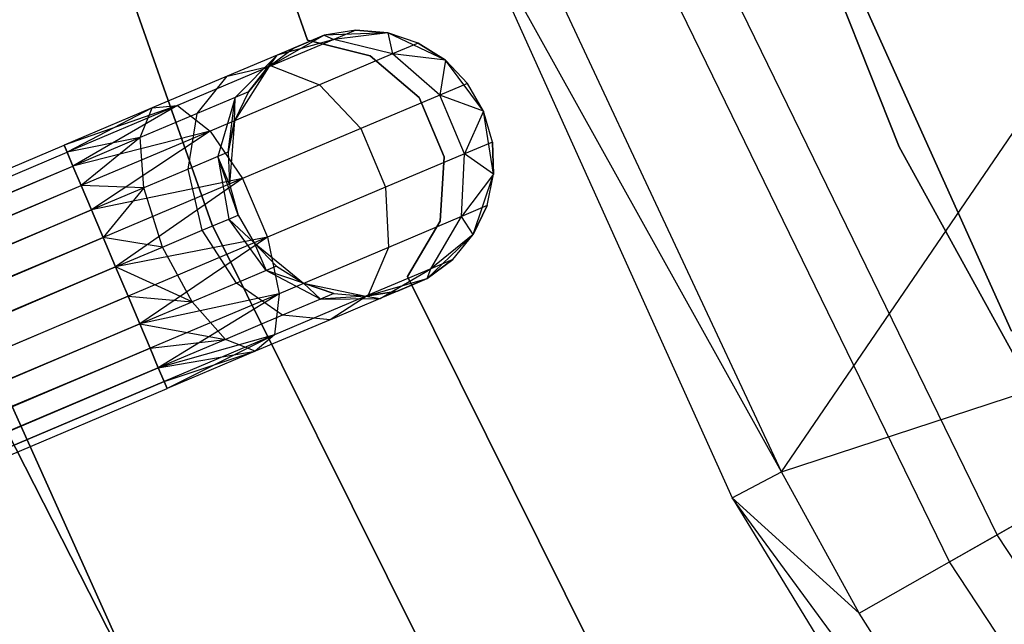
# Model space of a CAD drawing. Extents: x -189 to 189, y -189 to 189.
# Tile 74 of 256: x -40.53 to -33.14, y -19.62 to -15.08. Entities that reach past the tile are written whole.
import ezdxf

# ---------------------------------------------------------------- set-up
doc = ezdxf.new("R2010")
doc.units = 0
doc.header["$LTSCALE"] = 25.4
doc.layers.get('0').update_dxf_attribs({"linetype": 'CONTINUOUS'})

# ---------------------------------------------------------------- blocks, each defined once
blk = doc.blocks.new('NL2500012474_STL')
at = {"color": 0}
for p, q in [((155.6525, -11.5943, 183), (157.3861, -15.9728, 183)), ((157.3861, -15.9728, 185), (155.6525, -11.5943, 185)), ((157.3861, -15.9728, 185), (155.6525, -11.5943, 185)), ((155.6525, -11.5943, 183), (157.3861, -15.9728, 183)), ((152.2247, -16.5525, 186), (150.4876, -11.6231, 186)), ((150.4876, -11.6231, 178.5), (152.2247, -16.5525, 178.5)), ((150.4876, -11.6231, 178.5), (152.2247, -16.5525, 178.5)), ((152.2247, -16.5525, 186), (150.4876, -11.6231, 186)), ((152.9443, -15.1724, 185), (151.8979, -12.1969, 185)), ((151.8979, -12.1969, 183), (152.9443, -15.1724, 183)), ((151.8979, -12.1969, 183), (152.9443, -15.1724, 183)), ((152.9443, -15.1724, 185), (151.8979, -12.1969, 185)), ((156.5025, -18.4135, 173.0052), (160.4237, -12.6656, 179)), ((156.5025, -18.4135, 173.0052), (160.4237, -12.6656, 179)), ((156.3788, -13.2445, 148.6792), (158.2299, -17.3574, 148.6792)), ((158.2299, -17.3574, 163.6792), (156.3788, -13.2445, 163.6792)), ((158.2299, -17.3574, 163.6792), (156.3788, -13.2445, 163.6792)), ((156.3788, -13.2445, 148.6792), (158.2299, -17.3574, 148.6792)), ((154.0779, -14.0528, 149), (156.132, -18.6093, 149)), ((156.5025, -18.4135, 173.0052), (154.0779, -14.0528, 149)), ((156.5025, -18.4135, 173.0052), (154.0779, -14.0528, 149)), ((154.0779, -14.0528, 149), (156.132, -18.6093, 149)), ((158.1209, -18.887, 172.4995), (155.979, -14.487, 172.4995)), ((158.1209, -18.887, 172.4995), (155.979, -14.487, 172.4995)), ((157.7644, -19.0898, 149), (155.5995, -14.6425, 149)), ((157.7644, -19.0898, 149), (155.5995, -14.6425, 149)), ((156.5025, -18.4135, 173.0052), (154.8766, -14.9387, 173.0052)), ((156.5025, -18.4135, 173.0052), (154.8766, -14.9387, 173.0052)), ((153.0683, -15.1342, 185), (152.6532, -15.3726, 185)), ((153.0683, -15.1342, 185), (152.6532, -15.3726, 185)), ((153.0683, -15.1342, 179.5), (152.7146, -15.284, 178.7808)), ((153.0683, -15.1342, 179.5), (152.7146, -15.284, 178.7808)), ((152.8463, -15.2282, 179.5), (153.0683, -15.1342, 185)), ((152.8463, -15.2282, 179.5), (153.0683, -15.1342, 185)), ((153.3064, -15.0961, 179.5), (153.0683, -15.1342, 185)), ((153.3064, -15.0961, 179.5), (153.0683, -15.1342, 179.5)), ((153.3064, -15.0961, 179.5), (153.0683, -15.1342, 185)), ((153.3064, -15.0961, 179.5), (153.0683, -15.1342, 179.5)), ((153.5466, -15.1161, 185), (153.0683, -15.1342, 185)), ((153.5466, -15.1161, 185), (153.0683, -15.1342, 185)), ((153.0683, -15.1342, 179.5), (153.0683, -15.1342, 185)), ((153.0683, -15.1342, 179.5), (153.0683, -15.1342, 185)), ((153.0683, -15.1342, 179.5), (153.1413, -15.166, 178.599)), ((153.0683, -15.1342, 179.5), (153.1413, -15.166, 178.599)), ((153.3064, -15.0961, 179.5), (153.1413, -15.166, 178.599)), ((153.3064, -15.0961, 179.5), (153.1413, -15.166, 178.599)), ((153.5466, -15.1161, 179.5), (153.1413, -15.166, 178.599)), ((153.5466, -15.1161, 179.5), (153.1413, -15.166, 178.599)), ((153.5466, -15.1161, 179.5), (153.3064, -15.0961, 179.5)), ((153.3064, -15.0961, 179.5), (153.5466, -15.1161, 185)), ((153.3064, -15.0961, 179.5), (153.5466, -15.1161, 185)), ((153.5466, -15.1161, 179.5), (153.3064, -15.0961, 179.5)), ((153.9785, -15.3223, 185), (153.5466, -15.1161, 185)), ((153.7751, -15.193, 179.5), (153.5466, -15.1161, 185)), ((153.9785, -15.3223, 185), (153.5466, -15.1161, 185)), ((153.7751, -15.193, 179.5), (153.5466, -15.1161, 179.5)), ((153.5466, -15.1161, 179.5), (153.5466, -15.1161, 185)), ((153.7751, -15.193, 179.5), (153.5466, -15.1161, 185)), ((153.5466, -15.1161, 179.5), (153.5466, -15.1161, 185)), ((153.5466, -15.1161, 179.5), (153.5824, -15.2745, 178.4482)), ((153.7751, -15.193, 179.5), (153.5466, -15.1161, 179.5)), ((153.5466, -15.1161, 179.5), (153.5824, -15.2745, 178.4482)), ((152.8463, -15.2282, 179.5), (152.6532, -15.3726, 185)), ((152.8463, -15.2282, 179.5), (152.6532, -15.3726, 179.5)), ((152.8463, -15.2282, 179.5), (152.6532, -15.3726, 185)), ((152.8463, -15.2282, 179.5), (152.6532, -15.3726, 179.5)), ((153.1413, -15.166, 178.599), (152.6713, -15.3649, 177.8351)), ((153.1413, -15.166, 178.599), (152.6713, -15.3649, 177.8351)), ((153.1413, -15.166, 178.599), (152.7146, -15.284, 178.7808)), ((153.1413, -15.166, 178.599), (152.7146, -15.284, 178.7808)), ((152.8463, -15.2282, 179.5), (152.7146, -15.284, 178.7808)), ((152.8463, -15.2282, 179.5), (152.7146, -15.284, 178.7808)), ((153.4141, -15.2879, 185), (152.9443, -15.1724, 185)), ((152.9443, -15.1724, 185), (152.9443, -15.1724, 183)), ((152.9443, -15.1724, 183), (153.4141, -15.2879, 183)), ((152.9443, -15.1724, 185), (152.9443, -15.1724, 183)), ((152.9443, -15.1724, 183), (153.4141, -15.2879, 183)), ((153.4141, -15.2879, 185), (152.9443, -15.1724, 185)), ((153.5824, -15.2745, 178.4482), (153.1413, -15.166, 178.599)), ((153.5824, -15.2745, 178.4482), (153.1413, -15.166, 178.599)), ((153.7751, -15.193, 179.5), (153.5824, -15.2745, 178.4482)), ((153.7751, -15.193, 179.5), (153.5824, -15.2745, 178.4482)), ((153.9785, -15.3223, 179.5), (153.7751, -15.193, 179.5)), ((153.7751, -15.193, 179.5), (153.9785, -15.3223, 185)), ((153.7751, -15.193, 179.5), (153.9785, -15.3223, 185)), ((153.9785, -15.3223, 179.5), (153.7751, -15.193, 179.5)), ((152.7146, -15.284, 178.7808), (152.3394, -15.4428, 178.171)), ((152.7146, -15.284, 178.7808), (152.3394, -15.4428, 178.171)), ((152.7146, -15.284, 178.7808), (152.4, -15.6014, 178.952)), ((152.7146, -15.284, 178.7808), (152.4, -15.6014, 178.952)), ((152.5003, -15.5589, 179.5), (152.7146, -15.284, 178.7808)), ((152.5003, -15.5589, 179.5), (152.7146, -15.284, 178.7808)), ((152.6532, -15.3726, 179.5), (152.7146, -15.284, 178.7808)), ((152.6532, -15.3726, 179.5), (152.7146, -15.284, 178.7808)), ((153.5824, -15.2745, 178.4482), (153.0337, -15.5068, 177.5565)), ((153.5824, -15.2745, 178.4482), (153.0337, -15.5068, 177.5565)), ((153.7822, -15.6019, 185), (153.4141, -15.2879, 185)), ((153.4141, -15.2879, 185), (153.4141, -15.2879, 183)), ((153.4141, -15.2879, 183), (153.7822, -15.6019, 183)), ((153.4141, -15.2879, 185), (153.4141, -15.2879, 183)), ((153.4141, -15.2879, 183), (153.7822, -15.6019, 183)), ((153.7822, -15.6019, 185), (153.4141, -15.2879, 185)), ((153.9785, -15.3223, 179.5), (153.5824, -15.2745, 178.4482)), ((153.9785, -15.3223, 179.5), (153.5824, -15.2745, 178.4482)), ((153.9369, -15.5847, 178.3631), (153.5824, -15.2745, 178.4482)), ((153.9369, -15.5847, 178.3631), (153.5824, -15.2745, 178.4482)), ((152.6713, -15.3649, 177.8351), (151.9678, -15.6627, 177.3246)), ((152.6713, -15.3649, 177.8351), (151.9678, -15.6627, 177.3246)), ((152.3394, -15.4428, 178.171), (152.6713, -15.3649, 177.8351)), ((152.3394, -15.4428, 178.171), (152.6713, -15.3649, 177.8351)), ((152.6532, -15.3726, 185), (152.3965, -15.7765, 185)), ((152.6532, -15.3726, 185), (152.3965, -15.7765, 185)), ((152.6532, -15.3726, 179.5), (152.5003, -15.5589, 179.5)), ((152.5003, -15.5589, 179.5), (152.6532, -15.3726, 185)), ((152.5003, -15.5589, 179.5), (152.6532, -15.3726, 185)), ((152.6532, -15.3726, 179.5), (152.5003, -15.5589, 179.5)), ((152.6532, -15.3726, 179.5), (152.6532, -15.3726, 185)), ((152.6532, -15.3726, 179.5), (152.6532, -15.3726, 185)), ((152.6713, -15.3649, 177.8351), (153.0337, -15.5068, 177.5565)), ((152.6713, -15.3649, 177.8351), (153.0337, -15.5068, 177.5565)), ((153.9785, -15.3223, 179.5), (153.9369, -15.5847, 178.3631)), ((153.9785, -15.3223, 179.5), (153.9369, -15.5847, 178.3631)), ((154.2652, -15.7056, 185), (153.9785, -15.3223, 185)), ((154.2652, -15.7056, 185), (153.9785, -15.3223, 185)), ((154.1451, -15.4966, 179.5), (153.9785, -15.3223, 185)), ((154.1451, -15.4966, 179.5), (153.9785, -15.3223, 179.5)), ((153.9785, -15.3223, 179.5), (153.9785, -15.3223, 185)), ((154.1451, -15.4966, 179.5), (153.9785, -15.3223, 185)), ((153.9785, -15.3223, 179.5), (153.9785, -15.3223, 185)), ((154.1451, -15.4966, 179.5), (153.9785, -15.3223, 179.5)), ((152.3394, -15.4428, 178.171), (151.7778, -15.6804, 177.7636)), ((152.3394, -15.4428, 178.171), (151.7778, -15.6804, 177.7636)), ((152.1141, -15.7224, 178.4875), (152.3394, -15.4428, 178.171)), ((152.1141, -15.7224, 178.4875), (152.3394, -15.4428, 178.171)), ((153.0337, -15.5068, 177.5565), (152.2126, -15.8543, 176.9607)), ((153.0337, -15.5068, 177.5565), (152.2126, -15.8543, 176.9607)), ((153.0337, -15.5068, 177.5565), (153.3438, -15.8357, 177.3992)), ((153.0337, -15.5068, 177.5565), (153.3438, -15.8357, 177.3992)), ((154.1451, -15.4966, 179.5), (153.9369, -15.5847, 178.3631)), ((154.1451, -15.4966, 179.5), (153.9369, -15.5847, 178.3631)), ((154.2652, -15.7056, 185), (154.1451, -15.4966, 179.5)), ((154.2652, -15.7056, 179.5), (154.1451, -15.4966, 179.5)), ((154.2652, -15.7056, 185), (154.1451, -15.4966, 179.5)), ((154.2652, -15.7056, 179.5), (154.1451, -15.4966, 179.5)), ((152.5003, -15.5589, 179.5), (152.3965, -15.7765, 185)), ((152.5003, -15.5589, 179.5), (152.3965, -15.7765, 179.5)), ((152.5003, -15.5589, 179.5), (152.3965, -15.7765, 185)), ((152.5003, -15.5589, 179.5), (152.3965, -15.7765, 179.5)), ((152.5003, -15.5589, 179.5), (152.4, -15.6014, 178.952)), ((152.5003, -15.5589, 179.5), (152.4, -15.6014, 178.952)), ((153.9369, -15.5847, 178.3631), (153.3438, -15.8357, 177.3992)), ((153.9369, -15.5847, 178.3631), (153.3438, -15.8357, 177.3992)), ((154.2652, -15.7056, 179.5), (153.9369, -15.5847, 178.3631)), ((154.2652, -15.7056, 179.5), (153.9369, -15.5847, 178.3631)), ((154.1234, -16.0255, 178.3631), (153.9369, -15.5847, 178.3631)), ((154.1234, -16.0255, 178.3631), (153.9369, -15.5847, 178.3631)), ((151.9678, -15.6627, 177.3246), (151.1155, -15.9608, 177.3795)), ((151.9678, -15.6627, 177.3246), (151.1155, -15.9608, 177.3795)), ((151.9678, -15.6627, 177.3246), (151.138, -16.0139, 177.1454)), ((151.9678, -15.6627, 177.3246), (151.138, -16.0139, 177.1454)), ((151.9678, -15.6627, 177.3246), (151.1817, -16.1171, 176.9319)), ((151.9678, -15.6627, 177.3246), (151.1817, -16.1171, 176.9319)), ((151.7778, -15.6804, 177.7636), (151.9678, -15.6627, 177.3246)), ((151.7778, -15.6804, 177.7636), (151.9678, -15.6627, 177.3246)), ((151.9678, -15.6627, 177.3246), (152.2126, -15.8543, 176.9607)), ((151.9678, -15.6627, 177.3246), (152.2126, -15.8543, 176.9607)), ((152.4, -15.6014, 178.952), (152.1141, -15.7224, 178.4875)), ((152.4, -15.6014, 178.952), (152.1141, -15.7224, 178.4875)), ((152.4, -15.6014, 178.952), (152.2696, -16.0457, 179.0735)), ((152.4, -15.6014, 178.952), (152.2696, -16.0457, 179.0735)), ((152.3477, -16.0126, 179.5), (152.4, -15.6014, 178.952)), ((152.3477, -16.0126, 179.5), (152.4, -15.6014, 178.952)), ((152.3965, -15.7765, 179.5), (152.4, -15.6014, 178.952)), ((152.3965, -15.7765, 179.5), (152.4, -15.6014, 178.952)), ((153.9705, -16.0476, 185), (153.7822, -15.6019, 185)), ((153.7822, -15.6019, 185), (153.7822, -15.6019, 183)), ((153.7822, -15.6019, 183), (153.9705, -16.0476, 183)), ((153.7822, -15.6019, 185), (153.7822, -15.6019, 183)), ((153.7822, -15.6019, 183), (153.9705, -16.0476, 183)), ((153.9705, -16.0476, 185), (153.7822, -15.6019, 185)), ((151.7778, -15.6804, 177.7636), (151.1155, -15.9608, 177.6205)), ((151.7778, -15.6804, 177.7636), (151.1155, -15.9608, 177.3795)), ((151.7778, -15.6804, 177.7636), (151.1155, -15.9608, 177.6205)), ((151.7778, -15.6804, 177.7636), (151.1155, -15.9608, 177.3795)), ((151.7778, -15.6804, 177.7636), (151.138, -16.0139, 177.8546)), ((151.7778, -15.6804, 177.7636), (151.138, -16.0139, 177.8546)), ((151.6863, -15.9035, 178.1771), (151.7778, -15.6804, 177.7636)), ((151.6863, -15.9035, 178.1771), (151.7778, -15.6804, 177.7636)), ((152.1141, -15.7224, 178.4875), (151.6863, -15.9035, 178.1771)), ((152.1141, -15.7224, 178.4875), (151.6863, -15.9035, 178.1771)), ((152.0471, -16.1398, 178.7119), (152.1141, -15.7224, 178.4875)), ((152.0471, -16.1398, 178.7119), (152.1141, -15.7224, 178.4875)), ((154.2652, -15.7056, 179.5), (154.1234, -16.0255, 178.3631)), ((154.2652, -15.7056, 179.5), (154.1234, -16.0255, 178.3631)), ((154.3408, -16.1782, 185), (154.2652, -15.7056, 185)), ((154.3317, -15.9373, 179.5), (154.2652, -15.7056, 185)), ((154.3408, -16.1782, 185), (154.2652, -15.7056, 185)), ((154.3317, -15.9373, 179.5), (154.2652, -15.7056, 185)), ((154.3317, -15.9373, 179.5), (154.2652, -15.7056, 179.5)), ((154.2652, -15.7056, 179.5), (154.2652, -15.7056, 185)), ((154.2652, -15.7056, 179.5), (154.2652, -15.7056, 185)), ((154.3317, -15.9373, 179.5), (154.2652, -15.7056, 179.5)), ((149.7556, -15.7683, 186), (151.9586, -20.6631, 186)), ((151.9586, -20.6631, 178.5), (149.7556, -15.7683, 178.5)), ((149.7556, -15.7683, 186), (151.9586, -20.6631, 186)), ((151.9586, -20.6631, 178.5), (149.7556, -15.7683, 178.5)), ((152.3965, -15.7765, 179.5), (152.3477, -16.0126, 179.5)), ((152.3477, -16.0126, 179.5), (152.3965, -15.7765, 185)), ((152.3477, -16.0126, 179.5), (152.3965, -15.7765, 185)), ((152.3965, -15.7765, 179.5), (152.3477, -16.0126, 179.5)), ((152.3965, -15.7765, 185), (152.3568, -16.2535, 185)), ((152.3965, -15.7765, 185), (152.3568, -16.2535, 185)), ((152.3965, -15.7765, 179.5), (152.3965, -15.7765, 185)), ((152.3965, -15.7765, 179.5), (152.3965, -15.7765, 185)), ((152.2126, -15.8543, 176.9607), (151.1817, -16.1171, 176.9319)), ((152.2126, -15.8543, 176.9607), (151.1817, -16.1171, 176.9319)), ((152.2126, -15.8543, 176.9607), (151.244, -16.2643, 176.7515)), ((152.2126, -15.8543, 176.9607), (151.244, -16.2643, 176.7515)), ((152.2126, -15.8543, 176.9607), (151.3213, -16.447, 176.6146)), ((152.2126, -15.8543, 176.9607), (151.3213, -16.447, 176.6146)), ((152.2126, -15.8543, 176.9607), (152.4562, -16.2114, 176.7552)), ((152.2126, -15.8543, 176.9607), (152.4562, -16.2114, 176.7552)), ((153.3438, -15.8357, 177.3992), (152.4562, -16.2114, 176.7552)), ((153.3438, -15.8357, 177.3992), (152.4562, -16.2114, 176.7552)), ((153.3438, -15.8357, 177.3992), (153.5303, -16.2765, 177.3992)), ((153.3438, -15.8357, 177.3992), (153.5303, -16.2765, 177.3992)), ((35.7798, -64.7782, 177.3795), (151.1155, -15.9608, 177.3795)), ((35.7798, -64.7782, 177.3795), (151.1155, -15.9608, 177.6205)), ((35.7798, -64.7782, 177.3795), (151.1155, -15.9608, 177.3795)), ((35.7798, -64.7782, 177.3795), (151.1155, -15.9608, 177.6205)), ((35.8459, -64.9345, 176.9319), (151.1155, -15.9608, 177.3795)), ((35.8459, -64.9345, 176.9319), (151.1155, -15.9608, 177.3795)), ((151.1155, -15.9608, 177.6205), (151.138, -16.0139, 177.8546)), ((151.138, -16.0139, 177.1454), (151.1155, -15.9608, 177.3795)), ((151.138, -16.0139, 177.1454), (151.1155, -15.9608, 177.3795)), ((151.1155, -15.9608, 177.6205), (151.138, -16.0139, 177.8546)), ((151.6863, -15.9035, 178.1771), (151.138, -16.0139, 177.8546)), ((151.6863, -15.9035, 178.1771), (151.138, -16.0139, 177.8546)), ((151.6863, -15.9035, 178.1771), (151.1817, -16.1171, 178.0681)), ((151.6863, -15.9035, 178.1771), (151.1817, -16.1171, 178.0681)), ((151.6863, -15.9035, 178.1771), (151.244, -16.2643, 178.2485)), ((151.6863, -15.9035, 178.1771), (151.244, -16.2643, 178.2485)), ((151.7141, -16.2808, 178.4703), (151.6863, -15.9035, 178.1771)), ((151.7141, -16.2808, 178.4703), (151.6863, -15.9035, 178.1771)), ((154.3317, -15.9373, 179.5), (154.1234, -16.0255, 178.3631)), ((154.3317, -15.9373, 179.5), (154.1234, -16.0255, 178.3631)), ((154.3408, -16.1782, 179.5), (154.3317, -15.9373, 179.5)), ((154.3317, -15.9373, 179.5), (154.3408, -16.1782, 185)), ((154.3317, -15.9373, 179.5), (154.3408, -16.1782, 185)), ((154.3408, -16.1782, 179.5), (154.3317, -15.9373, 179.5)), ((35.7798, -64.7782, 177.3795), (151.138, -16.0139, 177.8546)), ((35.7798, -64.7782, 177.3795), (151.138, -16.0139, 177.8546)), ((35.8023, -64.8313, 177.8546), (151.138, -16.0139, 177.8546)), ((35.8023, -64.8313, 177.8546), (151.138, -16.0139, 177.8546)), ((35.8459, -64.9345, 176.9319), (151.138, -16.0139, 177.1454)), ((35.8459, -64.9345, 176.9319), (151.138, -16.0139, 177.1454)), ((151.138, -16.0139, 177.8546), (151.1817, -16.1171, 178.0681)), ((151.1817, -16.1171, 176.9319), (151.138, -16.0139, 177.1454)), ((151.1817, -16.1171, 176.9319), (151.138, -16.0139, 177.1454)), ((151.138, -16.0139, 177.8546), (151.1817, -16.1171, 178.0681)), ((152.3477, -16.0126, 179.5), (152.2696, -16.0457, 179.0735)), ((152.3477, -16.0126, 179.5), (152.2696, -16.0457, 179.0735)), ((152.3477, -16.0126, 179.5), (152.3568, -16.2535, 185)), ((152.3477, -16.0126, 179.5), (152.3568, -16.2535, 185)), ((152.3477, -16.0126, 179.5), (152.3568, -16.2535, 179.5)), ((152.3477, -16.0126, 179.5), (152.3568, -16.2535, 179.5)), ((154.1234, -16.0255, 178.3631), (153.5303, -16.2765, 177.3992)), ((154.1234, -16.0255, 178.3631), (153.5303, -16.2765, 177.3992)), ((154.0994, -16.4959, 178.4482), (154.1234, -16.0255, 178.3631)), ((154.0994, -16.4959, 178.4482), (154.1234, -16.0255, 178.3631)), ((154.3408, -16.1782, 179.5), (154.1234, -16.0255, 178.3631)), ((154.3408, -16.1782, 179.5), (154.1234, -16.0255, 178.3631)), ((157.3861, -15.9728, 183), (159.6548, -20.0996, 183)), ((159.6548, -20.0996, 185), (157.3861, -15.9728, 185)), ((157.3861, -15.9728, 185), (157.3861, -15.9728, 183)), ((157.3861, -15.9728, 185), (157.3861, -15.9728, 183)), ((159.6548, -20.0996, 185), (157.3861, -15.9728, 185)), ((157.3861, -15.9728, 183), (159.6548, -20.0996, 183)), ((152.2696, -16.0457, 179.0735), (152.0471, -16.1398, 178.7119)), ((152.2696, -16.0457, 179.0735), (152.0471, -16.1398, 178.7119)), ((152.2696, -16.0457, 179.0735), (152.3533, -16.5149, 179.1173)), ((152.4234, -16.4852, 179.5), (152.2696, -16.0457, 179.0735)), ((152.3568, -16.2535, 179.5), (152.2696, -16.0457, 179.0735)), ((152.4234, -16.4852, 179.5), (152.2696, -16.0457, 179.0735)), ((152.3568, -16.2535, 179.5), (152.2696, -16.0457, 179.0735)), ((152.2696, -16.0457, 179.0735), (152.3533, -16.5149, 179.1173)), ((153.939, -16.5304, 185), (153.9705, -16.0476, 185)), ((153.9705, -16.0476, 183), (153.939, -16.5304, 183)), ((153.9705, -16.0476, 183), (153.939, -16.5304, 183)), ((153.939, -16.5304, 185), (153.9705, -16.0476, 185)), ((153.9705, -16.0476, 185), (153.9705, -16.0476, 183)), ((153.9705, -16.0476, 185), (153.9705, -16.0476, 183)), ((35.8023, -64.8313, 177.8546), (151.1817, -16.1171, 178.0681)), ((35.8023, -64.8313, 177.8546), (151.1817, -16.1171, 178.0681)), ((35.8459, -64.9345, 176.9319), (151.1817, -16.1171, 176.9319)), ((35.8459, -64.9345, 176.9319), (151.1817, -16.1171, 176.9319)), ((35.9856, -65.2644, 176.6146), (151.1817, -16.1171, 176.9319)), ((35.9856, -65.2644, 176.6146), (151.1817, -16.1171, 176.9319)), ((151.1817, -16.1171, 178.0681), (151.244, -16.2643, 178.2485)), ((151.244, -16.2643, 176.7515), (151.1817, -16.1171, 176.9319)), ((151.244, -16.2643, 176.7515), (151.1817, -16.1171, 176.9319)), ((151.1817, -16.1171, 178.0681), (151.244, -16.2643, 178.2485)), ((152.0471, -16.1398, 178.7119), (151.7141, -16.2808, 178.4703)), ((152.0471, -16.1398, 178.7119), (151.7141, -16.2808, 178.4703)), ((152.1536, -16.5994, 178.7929), (152.0471, -16.1398, 178.7119)), ((152.1536, -16.5994, 178.7929), (152.0471, -16.1398, 178.7119)), ((154.3408, -16.1782, 179.5), (154.0994, -16.4959, 178.4482)), ((154.3408, -16.1782, 179.5), (154.0994, -16.4959, 178.4482)), ((154.1882, -16.6319, 185), (154.3408, -16.1782, 185)), ((154.1882, -16.6319, 185), (154.3408, -16.1782, 185)), ((154.292, -16.4143, 179.5), (154.3408, -16.1782, 185)), ((154.292, -16.4143, 179.5), (154.3408, -16.1782, 179.5)), ((154.292, -16.4143, 179.5), (154.3408, -16.1782, 185)), ((154.292, -16.4143, 179.5), (154.3408, -16.1782, 179.5)), ((154.3408, -16.1782, 179.5), (154.3408, -16.1782, 185)), ((154.3408, -16.1782, 179.5), (154.3408, -16.1782, 185)), ((35.8023, -64.8313, 177.8546), (151.244, -16.2643, 178.2485)), ((35.8023, -64.8313, 177.8546), (151.244, -16.2643, 178.2485)), ((35.9082, -65.0817, 178.2485), (151.244, -16.2643, 178.2485)), ((35.9082, -65.0817, 178.2485), (151.244, -16.2643, 178.2485)), ((35.9856, -65.2644, 176.6146), (151.244, -16.2643, 176.7515)), ((35.9856, -65.2644, 176.6146), (151.244, -16.2643, 176.7515)), ((151.7141, -16.2808, 178.4703), (151.244, -16.2643, 178.2485)), ((151.244, -16.2643, 178.2485), (151.3213, -16.447, 178.3855)), ((151.7141, -16.2808, 178.4703), (151.244, -16.2643, 178.2485)), ((151.3213, -16.447, 176.6146), (151.244, -16.2643, 176.7515)), ((151.3213, -16.447, 176.6146), (151.244, -16.2643, 176.7515)), ((151.244, -16.2643, 178.2485), (151.3213, -16.447, 178.3855)), ((152.4562, -16.2114, 176.7552), (151.3213, -16.447, 176.6146)), ((152.4562, -16.2114, 176.7552), (151.3213, -16.447, 176.6146)), ((152.4562, -16.2114, 176.7552), (151.4092, -16.6546, 176.5291)), ((152.4562, -16.2114, 176.7552), (151.4092, -16.6546, 176.5291)), ((152.4562, -16.2114, 176.7552), (151.5024, -16.875, 176.5)), ((152.4562, -16.2114, 176.7552), (151.5024, -16.875, 176.5)), ((152.3568, -16.2535, 185), (152.4234, -16.4852, 185)), ((152.3568, -16.2535, 179.5), (152.3568, -16.2535, 185)), ((152.3568, -16.2535, 179.5), (152.3568, -16.2535, 185)), ((152.3568, -16.2535, 179.5), (152.4234, -16.4852, 179.5)), ((152.3568, -16.2535, 185), (152.4234, -16.4852, 185)), ((152.3568, -16.2535, 179.5), (152.4234, -16.4852, 179.5)), ((152.4562, -16.2114, 176.7552), (152.6427, -16.6522, 176.7552)), ((152.4562, -16.2114, 176.7552), (152.6427, -16.6522, 176.7552)), ((151.7141, -16.2808, 178.4703), (151.3213, -16.447, 178.3855)), ((151.7141, -16.2808, 178.4703), (151.3213, -16.447, 178.3855)), ((151.7141, -16.2808, 178.4703), (151.4092, -16.6546, 178.4709)), ((151.7141, -16.2808, 178.4703), (151.4092, -16.6546, 178.4709)), ((151.8549, -16.7258, 178.5761), (151.7141, -16.2808, 178.4703)), ((151.8549, -16.7258, 178.5761), (151.7141, -16.2808, 178.4703)), ((153.5303, -16.2765, 177.3992), (152.6427, -16.6522, 176.7552)), ((153.5303, -16.2765, 177.3992), (152.6427, -16.6522, 176.7552)), ((153.5303, -16.2765, 177.3992), (153.5507, -16.7281, 177.5565)), ((153.5303, -16.2765, 177.3992), (153.5507, -16.7281, 177.5565)), ((35.9082, -65.0817, 178.2485), (151.3213, -16.447, 178.3855)), ((35.9082, -65.0817, 178.2485), (151.3213, -16.447, 178.3855)), ((35.9856, -65.2644, 176.6146), (151.3213, -16.447, 176.6146)), ((35.9856, -65.2644, 176.6146), (151.3213, -16.447, 176.6146)), ((151.3213, -16.447, 176.6146), (36.1667, -65.6924, 176.5)), ((151.3213, -16.447, 176.6146), (36.1667, -65.6924, 176.5)), ((151.3213, -16.447, 178.3855), (151.4092, -16.6546, 178.4709)), ((151.4092, -16.6546, 176.5291), (151.3213, -16.447, 176.6146)), ((151.3213, -16.447, 178.3855), (151.4092, -16.6546, 178.4709)), ((151.4092, -16.6546, 176.5291), (151.3213, -16.447, 176.6146)), ((152.3533, -16.5149, 179.1173), (152.4234, -16.4852, 179.5)), ((152.3533, -16.5149, 179.1173), (152.4234, -16.4852, 179.5)), ((152.4234, -16.4852, 185), (152.5434, -16.6943, 185)), ((152.4234, -16.4852, 179.5), (152.4234, -16.4852, 185)), ((152.4234, -16.4852, 179.5), (152.4234, -16.4852, 185)), ((152.4234, -16.4852, 179.5), (152.5434, -16.6943, 179.5)), ((152.4234, -16.4852, 185), (152.5434, -16.6943, 185)), ((152.4234, -16.4852, 179.5), (152.5434, -16.6943, 179.5)), ((154.292, -16.4143, 179.5), (154.0994, -16.4959, 178.4482)), ((154.292, -16.4143, 179.5), (154.0994, -16.4959, 178.4482)), ((154.1882, -16.6319, 179.5), (154.292, -16.4143, 179.5)), ((154.292, -16.4143, 179.5), (154.1882, -16.6319, 185)), ((154.292, -16.4143, 179.5), (154.1882, -16.6319, 185)), ((154.1882, -16.6319, 179.5), (154.292, -16.4143, 179.5)), ((158.1209, -18.887, 172.4995), (162.4675, -16.4148, 177.5)), ((158.1209, -18.887, 172.4995), (162.4675, -16.4148, 177.5)), ((152.1536, -16.5994, 178.7929), (152.3533, -16.5149, 179.1173)), ((152.1536, -16.5994, 178.7929), (152.3533, -16.5149, 179.1173)), ((154.5543, -21.2311, 186), (152.2247, -16.5525, 186)), ((152.2247, -16.5525, 178.5), (154.5543, -21.2311, 178.5)), ((152.2247, -16.5525, 178.5), (154.5543, -21.2311, 178.5)), ((152.2247, -16.5525, 178.5), (152.2247, -16.5525, 186)), ((154.5543, -21.2311, 186), (152.2247, -16.5525, 186)), ((152.2247, -16.5525, 178.5), (152.2247, -16.5525, 186)), ((152.6319, -16.9016, 179.0735), (152.3533, -16.5149, 179.1173)), ((152.6319, -16.9016, 179.0735), (152.3533, -16.5149, 179.1173)), ((152.5434, -16.6943, 179.5), (152.3533, -16.5149, 179.1173)), ((152.5434, -16.6943, 179.5), (152.3533, -16.5149, 179.1173)), ((154.0994, -16.4959, 178.4482), (153.5507, -16.7281, 177.5565)), ((154.0994, -16.4959, 178.4482), (153.5507, -16.7281, 177.5565)), ((153.6944, -16.9478, 185), (153.939, -16.5304, 185)), ((153.939, -16.5304, 183), (153.6944, -16.9478, 183)), ((153.939, -16.5304, 183), (153.6944, -16.9478, 183)), ((153.6944, -16.9478, 185), (153.939, -16.5304, 185)), ((153.8702, -16.8881, 178.599), (154.0994, -16.4959, 178.4482)), ((153.8702, -16.8881, 178.599), (154.0994, -16.4959, 178.4482)), ((153.939, -16.5304, 185), (153.939, -16.5304, 183)), ((153.939, -16.5304, 185), (153.939, -16.5304, 183)), ((154.1882, -16.6319, 179.5), (154.0994, -16.4959, 178.4482)), ((154.1882, -16.6319, 179.5), (154.0994, -16.4959, 178.4482)), ((156.5025, -18.4135, 173.0052), (162.2962, -16.5122, 179)), ((156.5025, -18.4135, 173.0052), (162.2962, -16.5122, 179)), ((157.0853, -19.476, 173.0052), (162.2962, -16.5122, 179)), ((157.0853, -19.476, 173.0052), (162.2962, -16.5122, 179)), ((151.8549, -16.7258, 178.5761), (152.1536, -16.5994, 178.7929)), ((151.8549, -16.7258, 178.5761), (152.1536, -16.5994, 178.7929)), ((152.4094, -16.9958, 178.7119), (152.1536, -16.5994, 178.7929)), ((152.4094, -16.9958, 178.7119), (152.1536, -16.5994, 178.7929)), ((153.8422, -16.9626, 185), (154.1882, -16.6319, 185)), ((153.8422, -16.9626, 185), (154.1882, -16.6319, 185)), ((154.1882, -16.6319, 179.5), (153.8702, -16.8881, 178.599)), ((154.1882, -16.6319, 179.5), (153.8702, -16.8881, 178.599)), ((154.0353, -16.8183, 179.5), (154.1882, -16.6319, 185)), ((154.0353, -16.8183, 179.5), (154.1882, -16.6319, 179.5)), ((154.0353, -16.8183, 179.5), (154.1882, -16.6319, 185)), ((154.0353, -16.8183, 179.5), (154.1882, -16.6319, 179.5)), ((154.1882, -16.6319, 179.5), (154.1882, -16.6319, 185)), ((154.1882, -16.6319, 179.5), (154.1882, -16.6319, 185)), ((35.9082, -65.0817, 178.2485), (151.4092, -16.6546, 178.4709)), ((35.9082, -65.0817, 178.2485), (151.4092, -16.6546, 178.4709)), ((36.0734, -65.472, 178.4709), (151.4092, -16.6546, 178.4709)), ((36.0734, -65.472, 178.4709), (151.4092, -16.6546, 178.4709)), ((151.4092, -16.6546, 176.5291), (36.1667, -65.6924, 176.5)), ((151.4092, -16.6546, 176.5291), (36.1667, -65.6924, 176.5)), ((151.8549, -16.7258, 178.5761), (151.4092, -16.6546, 178.4709)), ((151.4092, -16.6546, 178.4709), (151.5024, -16.875, 178.5)), ((151.8549, -16.7258, 178.5761), (151.4092, -16.6546, 178.4709)), ((151.5024, -16.875, 176.5), (151.4092, -16.6546, 176.5291)), ((151.4092, -16.6546, 178.4709), (151.5024, -16.875, 178.5)), ((151.5024, -16.875, 176.5), (151.4092, -16.6546, 176.5291)), ((152.6427, -16.6522, 176.7552), (151.5024, -16.875, 176.5)), ((152.6427, -16.6522, 176.7552), (151.5024, -16.875, 176.5)), ((152.6427, -16.6522, 176.7552), (151.5957, -17.0954, 176.5291)), ((152.6427, -16.6522, 176.7552), (151.5957, -17.0954, 176.5291)), ((152.6427, -16.6522, 176.7552), (151.6836, -17.3029, 176.6146)), ((152.6427, -16.6522, 176.7552), (151.6836, -17.3029, 176.6146)), ((152.5434, -16.6943, 185), (152.9134, -16.9978, 185)), ((152.5434, -16.6943, 179.5), (152.5434, -16.6943, 185)), ((152.5434, -16.6943, 179.5), (152.5434, -16.6943, 185)), ((152.5434, -16.6943, 179.5), (152.71, -16.8685, 179.5)), ((152.71, -16.8685, 179.5), (152.5434, -16.6943, 185)), ((152.71, -16.8685, 179.5), (152.5434, -16.6943, 185)), ((152.5434, -16.6943, 185), (152.9134, -16.9978, 185)), ((152.5434, -16.6943, 179.5), (152.71, -16.8685, 179.5)), ((152.5434, -16.6943, 179.5), (152.6319, -16.9016, 179.0735)), ((152.5434, -16.6943, 179.5), (152.6319, -16.9016, 179.0735)), ((152.6427, -16.6522, 176.7552), (152.7295, -17.0757, 176.9607)), ((152.6427, -16.6522, 176.7552), (152.7295, -17.0757, 176.9607)), ((151.5024, -16.875, 178.5), (151.8549, -16.7258, 178.5761)), ((151.5024, -16.875, 178.5), (151.8549, -16.7258, 178.5761)), ((152.0764, -17.1367, 178.4703), (151.8549, -16.7258, 178.5761)), ((152.0764, -17.1367, 178.4703), (151.8549, -16.7258, 178.5761)), ((153.5507, -16.7281, 177.5565), (152.7295, -17.0757, 176.9607)), ((153.5507, -16.7281, 177.5565), (152.7295, -17.0757, 176.9607)), ((153.5507, -16.7281, 177.5565), (153.4002, -17.0871, 177.8351)), ((153.5507, -16.7281, 177.5565), (153.4002, -17.0871, 177.8351)), ((153.8422, -16.9626, 179.5), (154.0353, -16.8183, 179.5)), ((154.0353, -16.8183, 179.5), (153.8422, -16.9626, 185)), ((154.0353, -16.8183, 179.5), (153.8422, -16.9626, 185)), ((153.8422, -16.9626, 179.5), (154.0353, -16.8183, 179.5)), ((154.0353, -16.8183, 179.5), (153.8702, -16.8881, 178.599)), ((154.0353, -16.8183, 179.5), (153.8702, -16.8881, 178.599)), ((36.1667, -65.6924, 178.5), (151.5024, -16.875, 178.5)), ((36.1667, -65.6924, 178.5), (151.5024, -16.875, 178.5)), ((151.5024, -16.875, 176.5), (36.1667, -65.6924, 176.5)), ((151.5024, -16.875, 176.5), (36.1667, -65.6924, 176.5)), ((151.5024, -16.875, 176.5), (36.3479, -66.1204, 176.6146)), ((151.5024, -16.875, 176.5), (36.3479, -66.1204, 176.6146)), ((151.5957, -17.0954, 176.5291), (151.5024, -16.875, 176.5)), ((151.5024, -16.875, 178.5), (151.5957, -17.0954, 178.4709)), ((152.0764, -17.1367, 178.4703), (151.5024, -16.875, 178.5)), ((152.0764, -17.1367, 178.4703), (151.5024, -16.875, 178.5)), ((151.5024, -16.875, 178.5), (151.5957, -17.0954, 178.4709)), ((151.5957, -17.0954, 176.5291), (151.5024, -16.875, 176.5)), ((152.6319, -16.9016, 179.0735), (152.4094, -16.9958, 178.7119)), ((152.6319, -16.9016, 179.0735), (152.4094, -16.9958, 178.7119)), ((152.71, -16.8685, 179.5), (152.6319, -16.9016, 179.0735)), ((152.71, -16.8685, 179.5), (152.6319, -16.9016, 179.0735)), ((153.0415, -17.1172, 178.952), (152.6319, -16.9016, 179.0735)), ((152.9134, -16.9978, 179.5), (152.6319, -16.9016, 179.0735)), ((153.0415, -17.1172, 178.952), (152.6319, -16.9016, 179.0735)), ((152.9134, -16.9978, 179.5), (152.6319, -16.9016, 179.0735)), ((152.71, -16.8685, 179.5), (152.9134, -16.9978, 185)), ((152.71, -16.8685, 179.5), (152.9134, -16.9978, 179.5)), ((152.71, -16.8685, 179.5), (152.9134, -16.9978, 185)), ((152.71, -16.8685, 179.5), (152.9134, -16.9978, 179.5)), ((153.8702, -16.8881, 178.599), (153.4002, -17.0871, 177.8351)), ((153.8702, -16.8881, 178.599), (153.4002, -17.0871, 177.8351)), ((153.4884, -17.1124, 178.7808), (153.8702, -16.8881, 178.599)), ((153.4884, -17.1124, 178.7808), (153.8702, -16.8881, 178.599)), ((153.8422, -16.9626, 179.5), (153.8702, -16.8881, 178.599)), ((153.8422, -16.9626, 179.5), (153.8702, -16.8881, 178.599)), ((152.4094, -16.9958, 178.7119), (152.0764, -17.1367, 178.4703)), ((152.4094, -16.9958, 178.7119), (152.0764, -17.1367, 178.4703)), ((152.7557, -17.2382, 178.4875), (152.4094, -16.9958, 178.7119)), ((152.7557, -17.2382, 178.4875), (152.4094, -16.9958, 178.7119)), ((152.9134, -16.9978, 185), (153.3822, -17.0947, 185)), ((152.9134, -16.9978, 179.5), (152.9134, -16.9978, 185)), ((152.9134, -16.9978, 179.5), (152.9134, -16.9978, 185)), ((152.9134, -16.9978, 179.5), (153.1419, -17.0747, 179.5)), ((153.1419, -17.0747, 179.5), (152.9134, -16.9978, 185)), ((153.1419, -17.0747, 179.5), (152.9134, -16.9978, 185)), ((152.9134, -16.9978, 185), (153.3822, -17.0947, 185)), ((152.9134, -16.9978, 179.5), (153.1419, -17.0747, 179.5)), ((152.9134, -16.9978, 179.5), (153.0415, -17.1172, 178.952)), ((152.9134, -16.9978, 179.5), (153.0415, -17.1172, 178.952)), ((153.3822, -17.0947, 185), (153.8422, -16.9626, 185)), ((153.3822, -17.0947, 185), (153.8422, -16.9626, 185)), ((153.8422, -16.9626, 179.5), (153.4884, -17.1124, 178.7808)), ((153.8422, -16.9626, 179.5), (153.4884, -17.1124, 178.7808)), ((153.6202, -17.0566, 179.5), (153.8422, -16.9626, 185)), ((153.6202, -17.0566, 179.5), (153.8422, -16.9626, 185)), ((155.0979, -19.7713, 185), (153.6944, -16.9478, 185)), ((153.6944, -16.9478, 185), (153.6944, -16.9478, 183)), ((153.6944, -16.9478, 183), (155.0979, -19.7713, 183)), ((153.6944, -16.9478, 185), (153.6944, -16.9478, 183)), ((153.6944, -16.9478, 183), (155.0979, -19.7713, 183)), ((155.0979, -19.7713, 185), (153.6944, -16.9478, 185)), ((153.8422, -16.9626, 179.5), (153.8422, -16.9626, 185)), ((153.8422, -16.9626, 179.5), (153.8422, -16.9626, 185)), ((152.7295, -17.0757, 176.9607), (151.6836, -17.3029, 176.6146)), ((152.7295, -17.0757, 176.9607), (151.6836, -17.3029, 176.6146)), ((152.7295, -17.0757, 176.9607), (151.7609, -17.4857, 176.7515)), ((152.7295, -17.0757, 176.9607), (151.7609, -17.4857, 176.7515)), ((152.7295, -17.0757, 176.9607), (151.8232, -17.6329, 176.9319)), ((152.7295, -17.0757, 176.9607), (151.8232, -17.6329, 176.9319)), ((152.7295, -17.0757, 176.9607), (152.6967, -17.3848, 177.3246)), ((152.7295, -17.0757, 176.9607), (152.6967, -17.3848, 177.3246)), ((153.1419, -17.0747, 179.5), (153.0415, -17.1172, 178.952)), ((153.1419, -17.0747, 179.5), (153.0415, -17.1172, 178.952)), ((153.1419, -17.0747, 179.5), (153.3822, -17.0947, 185)), ((153.1419, -17.0747, 179.5), (153.3822, -17.0947, 179.5)), ((153.1419, -17.0747, 179.5), (153.3822, -17.0947, 185)), ((153.1419, -17.0747, 179.5), (153.3822, -17.0947, 179.5)), ((153.3822, -17.0947, 179.5), (153.6202, -17.0566, 179.5)), ((153.6202, -17.0566, 179.5), (153.3822, -17.0947, 185)), ((153.6202, -17.0566, 179.5), (153.3822, -17.0947, 185)), ((153.3822, -17.0947, 179.5), (153.6202, -17.0566, 179.5)), ((153.6202, -17.0566, 179.5), (153.4884, -17.1124, 178.7808)), ((153.6202, -17.0566, 179.5), (153.4884, -17.1124, 178.7808)), ((36.26, -65.9128, 178.4709), (151.5957, -17.0954, 178.4709)), ((36.26, -65.9128, 178.4709), (151.5957, -17.0954, 178.4709)), ((151.5957, -17.0954, 176.5291), (36.3479, -66.1204, 176.6146)), ((151.5957, -17.0954, 176.5291), (36.3479, -66.1204, 176.6146)), ((151.6836, -17.3029, 176.6146), (151.5957, -17.0954, 176.5291)), ((151.5957, -17.0954, 178.4709), (152.0764, -17.1367, 178.4703)), ((151.5957, -17.0954, 178.4709), (152.0764, -17.1367, 178.4703)), ((151.5957, -17.0954, 178.4709), (151.6836, -17.3029, 178.3855)), ((151.5957, -17.0954, 178.4709), (151.6836, -17.3029, 178.3855)), ((151.6836, -17.3029, 176.6146), (151.5957, -17.0954, 176.5291)), ((151.6836, -17.3029, 178.3855), (152.0764, -17.1367, 178.4703)), ((151.6836, -17.3029, 178.3855), (152.0764, -17.1367, 178.4703)), ((152.0764, -17.1367, 178.4703), (152.3279, -17.4193, 178.1771)), ((152.0764, -17.1367, 178.4703), (152.3279, -17.4193, 178.1771)), ((153.4002, -17.0871, 177.8351), (152.6967, -17.3848, 177.3246)), ((153.4002, -17.0871, 177.8351), (152.6967, -17.3848, 177.3246)), ((153.0415, -17.1172, 178.952), (152.7557, -17.2382, 178.4875)), ((153.0415, -17.1172, 178.952), (152.7557, -17.2382, 178.4875)), ((153.3822, -17.0947, 179.5), (153.0415, -17.1172, 178.952)), ((153.3822, -17.0947, 179.5), (153.0415, -17.1172, 178.952)), ((153.0415, -17.1172, 178.952), (153.4884, -17.1124, 178.7808)), ((153.0415, -17.1172, 178.952), (153.4884, -17.1124, 178.7808)), ((153.4002, -17.0871, 177.8351), (153.1133, -17.2712, 178.171)), ((153.4002, -17.0871, 177.8351), (153.1133, -17.2712, 178.171)), ((153.4884, -17.1124, 178.7808), (153.1133, -17.2712, 178.171)), ((153.4884, -17.1124, 178.7808), (153.1133, -17.2712, 178.171)), ((153.3822, -17.0947, 179.5), (153.3822, -17.0947, 185)), ((153.3822, -17.0947, 179.5), (153.3822, -17.0947, 185)), ((153.3822, -17.0947, 179.5), (153.4884, -17.1124, 178.7808)), ((153.3822, -17.0947, 179.5), (153.4884, -17.1124, 178.7808)), ((152.7557, -17.2382, 178.4875), (152.3279, -17.4193, 178.1771)), ((152.7557, -17.2382, 178.4875), (152.3279, -17.4193, 178.1771)), ((153.1133, -17.2712, 178.171), (152.5517, -17.5088, 177.7636)), ((153.1133, -17.2712, 178.171), (152.5517, -17.5088, 177.7636)), ((153.1133, -17.2712, 178.171), (152.7557, -17.2382, 178.4875)), ((153.1133, -17.2712, 178.171), (152.7557, -17.2382, 178.4875)), ((36.26, -65.9128, 178.4709), (151.6836, -17.3029, 178.3855)), ((36.26, -65.9128, 178.4709), (151.6836, -17.3029, 178.3855)), ((36.3479, -66.1204, 176.6146), (151.6836, -17.3029, 176.6146)), ((36.3479, -66.1204, 176.6146), (151.6836, -17.3029, 176.6146)), ((151.6836, -17.3029, 176.6146), (36.4875, -66.4503, 176.9319)), ((151.6836, -17.3029, 176.6146), (36.4875, -66.4503, 176.9319)), ((151.7609, -17.4857, 176.7515), (151.6836, -17.3029, 176.6146)), ((151.6836, -17.3029, 178.3855), (152.3279, -17.4193, 178.1771)), ((151.6836, -17.3029, 178.3855), (152.3279, -17.4193, 178.1771)), ((151.6836, -17.3029, 178.3855), (151.7609, -17.4857, 178.2485)), ((151.6836, -17.3029, 178.3855), (151.7609, -17.4857, 178.2485)), ((151.7609, -17.4857, 176.7515), (151.6836, -17.3029, 176.6146)), ((151.7609, -17.4857, 178.2485), (152.3279, -17.4193, 178.1771)), ((151.7609, -17.4857, 178.2485), (152.3279, -17.4193, 178.1771)), ((152.6967, -17.3848, 177.3246), (151.8232, -17.6329, 176.9319)), ((152.6967, -17.3848, 177.3246), (151.8232, -17.6329, 176.9319)), ((152.3279, -17.4193, 178.1771), (151.8232, -17.6329, 178.0681)), ((152.3279, -17.4193, 178.1771), (151.8232, -17.6329, 178.0681)), ((152.6967, -17.3848, 177.3246), (151.8669, -17.736, 177.1454)), ((152.6967, -17.3848, 177.3246), (151.8669, -17.736, 177.1454)), ((152.6967, -17.3848, 177.3246), (151.8894, -17.7892, 177.3795)), ((152.6967, -17.3848, 177.3246), (151.8894, -17.7892, 177.3795)), ((152.5517, -17.5088, 177.7636), (152.3279, -17.4193, 178.1771)), ((152.5517, -17.5088, 177.7636), (152.3279, -17.4193, 178.1771)), ((152.6967, -17.3848, 177.3246), (152.5517, -17.5088, 177.7636)), ((152.6967, -17.3848, 177.3246), (152.5517, -17.5088, 177.7636)), ((36.26, -65.9128, 178.4709), (151.7609, -17.4857, 178.2485)), ((36.26, -65.9128, 178.4709), (151.7609, -17.4857, 178.2485)), ((36.4252, -66.3031, 178.2485), (151.7609, -17.4857, 178.2485)), ((36.4252, -66.3031, 178.2485), (151.7609, -17.4857, 178.2485)), ((151.7609, -17.4857, 176.7515), (36.4875, -66.4503, 176.9319)), ((151.7609, -17.4857, 176.7515), (36.4875, -66.4503, 176.9319)), ((151.8232, -17.6329, 176.9319), (151.7609, -17.4857, 176.7515)), ((151.7609, -17.4857, 178.2485), (151.8232, -17.6329, 178.0681)), ((151.7609, -17.4857, 178.2485), (151.8232, -17.6329, 178.0681)), ((151.8232, -17.6329, 176.9319), (151.7609, -17.4857, 176.7515)), ((151.8232, -17.6329, 178.0681), (152.5517, -17.5088, 177.7636)), ((151.8232, -17.6329, 178.0681), (152.5517, -17.5088, 177.7636)), ((151.8669, -17.736, 177.8546), (152.5517, -17.5088, 177.7636)), ((151.8669, -17.736, 177.8546), (152.5517, -17.5088, 177.7636)), ((152.5517, -17.5088, 177.7636), (151.8894, -17.7892, 177.3795)), ((152.5517, -17.5088, 177.7636), (151.8894, -17.7892, 177.6205)), ((152.5517, -17.5088, 177.7636), (151.8894, -17.7892, 177.3795)), ((152.5517, -17.5088, 177.7636), (151.8894, -17.7892, 177.6205)), ((36.4252, -66.3031, 178.2485), (151.8232, -17.6329, 178.0681)), ((36.4252, -66.3031, 178.2485), (151.8232, -17.6329, 178.0681)), ((151.8232, -17.6329, 176.9319), (36.4875, -66.4503, 176.9319)), ((151.8232, -17.6329, 176.9319), (36.4875, -66.4503, 176.9319)), ((36.5312, -66.5535, 177.8546), (151.8232, -17.6329, 178.0681)), ((36.5312, -66.5535, 177.8546), (151.8232, -17.6329, 178.0681)), ((151.8232, -17.6329, 176.9319), (36.5537, -66.6066, 177.3795)), ((151.8232, -17.6329, 176.9319), (36.5537, -66.6066, 177.3795)), ((151.8669, -17.736, 177.1454), (151.8232, -17.6329, 176.9319)), ((151.8232, -17.6329, 178.0681), (151.8669, -17.736, 177.8546)), ((151.8232, -17.6329, 178.0681), (151.8669, -17.736, 177.8546)), ((151.8669, -17.736, 177.1454), (151.8232, -17.6329, 176.9319)), ((36.5312, -66.5535, 177.8546), (151.8669, -17.736, 177.8546)), ((36.5312, -66.5535, 177.8546), (151.8669, -17.736, 177.8546)), ((151.8669, -17.736, 177.1454), (36.5537, -66.6066, 177.3795)), ((151.8669, -17.736, 177.1454), (36.5537, -66.6066, 177.3795)), ((151.8894, -17.7892, 177.3795), (151.8669, -17.736, 177.1454)), ((151.8669, -17.736, 177.8546), (151.8894, -17.7892, 177.6205)), ((151.8669, -17.736, 177.8546), (151.8894, -17.7892, 177.6205)), ((151.8894, -17.7892, 177.3795), (151.8669, -17.736, 177.1454)), ((36.5312, -66.5535, 177.8546), (151.8894, -17.7892, 177.6205)), ((36.5312, -66.5535, 177.8546), (151.8894, -17.7892, 177.6205)), ((36.5537, -66.6066, 177.3795), (151.8894, -17.7892, 177.6205)), ((36.5537, -66.6066, 177.3795), (151.8894, -17.7892, 177.3795)), ((36.5537, -66.6066, 177.3795), (151.8894, -17.7892, 177.6205)), ((36.5537, -66.6066, 177.3795), (151.8894, -17.7892, 177.3795)), ((150.5328, -17.8076, 186), (152.9759, -22.5938, 186)), ((152.9759, -22.5938, 187), (150.5328, -17.8076, 187)), ((150.5328, -17.8076, 186), (152.9759, -22.5938, 186)), ((152.9759, -22.5938, 187), (150.5328, -17.8076, 187)), ((156.132, -18.6093, 149), (156.5025, -18.4135, 173.0052)), ((156.132, -18.6093, 149), (156.5025, -18.4135, 173.0052)), ((157.0853, -19.476, 173.0052), (156.5025, -18.4135, 173.0052)), ((157.0853, -19.476, 173.0052), (156.5025, -18.4135, 173.0052)), ((159.084, -22.6318, 173.0052), (156.132, -18.6093, 149)), ((156.132, -18.6093, 149), (158.7411, -22.8725, 149)), ((159.084, -22.6318, 173.0052), (156.132, -18.6093, 149)), ((157.0853, -19.476, 173.0052), (156.132, -18.6093, 149)), ((157.0853, -19.476, 173.0052), (156.132, -18.6093, 149)), ((156.132, -18.6093, 149), (158.7411, -22.8725, 149)), ((157.7644, -19.0898, 149), (158.1209, -18.887, 172.4995)), ((157.7644, -19.0898, 149), (158.1209, -18.887, 172.4995)), ((160.8079, -22.977, 172.4995), (158.1209, -18.887, 172.4995)), ((160.8079, -22.977, 172.4995), (158.1209, -18.887, 172.4995)), ((160.4802, -23.2238, 149), (157.7644, -19.0898, 149)), ((160.4802, -23.2238, 149), (157.7644, -19.0898, 149)), ((159.084, -22.6318, 173.0052), (157.0853, -19.476, 173.0052)), ((159.084, -22.6318, 173.0052), (157.0853, -19.476, 173.0052))]:
    blk.add_line(p, q, dxfattribs=at)

msp = doc.modelspace()

# ---------------------------------------------------------------- block references
at = {"color": 0}
msp.add_blockref('NL2500012474_STL', (-191.3111, -0.0584, -1716.743), dxfattribs=at)

doc.saveas('drawing.dxf')
